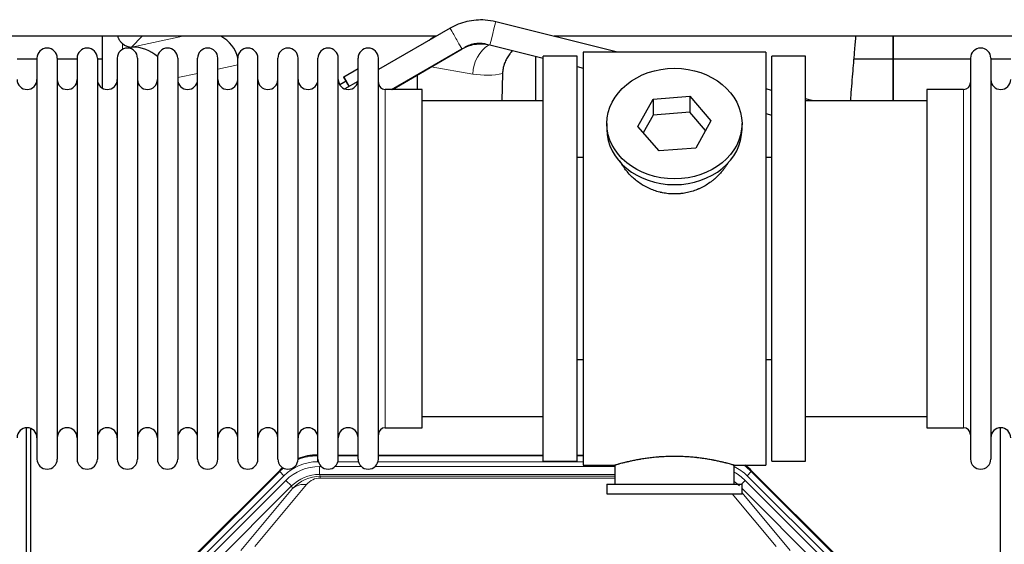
# Model space of a CAD drawing. Header units: inches. Extents: x 0 to 20790, y -12 to 14700.
# Tile 40 of 256: x 4538 to 5034, y 5361 to 5625. Entities that reach past the tile are written whole.
import ezdxf

# ---------------------------------------------------------------- set-up
doc = ezdxf.new("R2010")
doc.units = ezdxf.units.IN
doc.layers.add('1', color=7, linetype='Continuous', true_color=0xffffff)

msp = doc.modelspace()

# ---------------------------------------------------------------- linework, layer by layer
at = {"layer": '1', "color": 2, "linetype": 'Continuous', "lineweight": 25}
for p, q in [((4838.877, 5609.155), (4777.605, 5624.402)), ((4754.619, 5621.166), (4718.557, 5600.346)), ((4747.499, 5617.09), (4316.966, 5617.09)), ((4579.541, 5617.088), (4579.541, 5591.047)), ((4579.541, 5617.088), (4579.541, 5591.047)), ((5566.558, 5617.09), (4806.979, 5617.09)), ((4977.558, 5605.655), (4977.558, 5617.09)), ((4977.558, 5605.655), (4977.558, 5617.09)), ((4977.558, 5617.09), (4977.558, 5605.655)), ((4594.353, 5611.703), (4594.511, 5611.703)), ((4594.353, 5611.703), (4594.511, 5611.703)), ((4725.165, 5590.305), (4760.619, 5610.774)), ((4725.698, 5590.305), (4760.702, 5610.813)), ((4774.669, 5612.762), (4801.559, 5606.071)), ((4774.707, 5612.757), (4801.562, 5606.074)), ((4913.558, 5609.155), (4821.558, 5609.155)), ((4821.558, 5609.155), (4821.558, 5401.155)), ((4913.558, 5609.155), (4913.558, 5401.155)), ((4546.758, 5605.655), (4536.758, 5605.655)), ((4546.758, 5606.055), (4546.758, 5404.255)), ((4556.958, 5606.055), (4556.958, 5404.255)), ((4566.957, 5605.655), (4556.959, 5605.655)), ((4566.958, 5606.055), (4566.958, 5404.255)), ((4579.539, 5605.655), (4577.157, 5605.655)), ((4577.158, 5606.055), (4577.158, 5404.255)), ((4587.158, 5606.055), (4587.158, 5404.255)), ((4597.358, 5606.055), (4597.358, 5404.255)), ((4607.358, 5606.055), (4607.358, 5404.255)), ((4617.558, 5606.055), (4617.558, 5404.255)), ((4627.558, 5404.255), (4627.558, 5606.055)), ((4637.758, 5404.255), (4637.758, 5606.055)), ((4647.758, 5404.255), (4647.758, 5606.055)), ((4657.958, 5404.255), (4657.958, 5606.055)), ((4667.958, 5404.255), (4667.958, 5606.055)), ((4678.158, 5404.255), (4678.158, 5606.055)), ((4688.158, 5404.255), (4688.158, 5606.055)), ((4698.358, 5404.255), (4698.358, 5606.055)), ((4708.358, 5404.255), (4708.358, 5606.055)), ((4718.558, 5404.255), (4718.558, 5606.055)), ((4797.608, 5607.056), (4797.608, 5584.656)), ((4797.608, 5607.056), (4797.608, 5584.656)), ((4818.558, 5607.155), (4801.558, 5607.155)), ((4801.558, 5403.155), (4801.558, 5607.155)), ((4818.558, 5403.155), (4818.558, 5607.155)), ((4933.558, 5607.155), (4916.558, 5607.155)), ((4916.558, 5403.155), (4916.558, 5607.155)), ((4933.558, 5403.155), (4933.558, 5607.155)), ((4977.558, 5605.655), (4957.93, 5605.655)), ((4977.558, 5605.655), (4957.93, 5605.655)), ((4977.558, 5584.655), (4977.558, 5605.655)), ((4977.558, 5584.655), (4977.558, 5605.655)), ((4977.558, 5605.655), (4977.558, 5584.654)), ((5016.56, 5605.655), (4977.558, 5605.655)), ((5016.558, 5606.055), (5016.558, 5404.255)), ((5026.758, 5606.055), (5026.758, 5404.255)), ((5036.758, 5605.655), (5026.758, 5605.655)), ((4701.103, 5596.703), (4708.358, 5600.891)), ((4818.561, 5601.841), (4821.563, 5601.094)), ((4818.563, 5601.844), (4821.562, 5601.098)), ((4702.348, 5594.454), (4699.148, 5592.607)), ((4701.103, 5596.703), (4703.906, 5591.887)), ((4701.103, 5596.542), (4701.103, 5596.703)), ((4702.311, 5594.433), (4701.103, 5596.542)), ((4708.277, 5594.41), (4701.672, 5590.597)), ((4738.184, 5590.305), (4738.184, 5597.619)), ((4738.184, 5590.305), (4738.184, 5597.619)), ((4781.073, 5598.355), (4780.708, 5584.654)), ((4781.073, 5598.355), (4780.708, 5584.654)), ((4740.558, 5590.305), (4722.058, 5590.305)), ((4740.558, 5420.005), (4740.558, 5590.305)), ((4916.56, 5589.823), (4913.561, 5590.57)), ((5013.058, 5590.305), (4994.558, 5590.305)), ((4994.558, 5590.305), (4994.558, 5420.005)), ((4801.558, 5584.655), (4740.553, 5584.655)), ((4849.167, 5571.682), (4856.839, 5585.45)), ((4856.839, 5585.45), (4875.23, 5586.892)), ((4856.839, 5585.45), (4856.839, 5577.42)), ((4875.23, 5586.892), (4875.23, 5578.861)), ((4875.23, 5586.892), (4885.949, 5574.566)), ((4994.564, 5584.655), (4933.558, 5584.655)), ((4937.331, 5584.655), (4933.56, 5585.593)), ((4937.33, 5584.655), (4936.85, 5584.774)), ((4856.839, 5577.42), (4851.894, 5568.547)), ((4875.23, 5578.861), (4856.839, 5577.42)), ((4883.222, 5569.671), (4875.23, 5578.861)), ((4885.949, 5574.566), (4878.278, 5560.798)), ((4913.561, 5578.204), (4916.56, 5577.458)), ((4913.563, 5578.203), (4916.56, 5577.457)), ((4833.558, 5573.124), (4833.558, 5570.256)), ((4859.887, 5559.356), (4849.167, 5571.682)), ((4901.558, 5570.256), (4901.558, 5573.124)), ((4878.278, 5560.798), (4859.887, 5559.356)), ((4818.558, 5556.155), (4821.558, 5556.155)), ((4913.558, 5556.155), (4916.559, 5556.155)), ((4821.558, 5454.155), (4818.558, 5454.155)), ((4916.559, 5454.155), (4913.558, 5454.155)), ((4740.553, 5425.655), (4801.558, 5425.655)), ((4933.558, 5425.655), (4994.564, 5425.655)), ((4541.557, 5019.413), (4541.557, 5419.993)), ((4541.557, 5019.413), (4541.557, 5419.993)), ((4543.557, 5419.666), (4543.557, 4996.155)), ((4543.557, 5419.666), (4543.557, 4996.155)), ((4722.058, 5420.005), (4740.558, 5420.005)), ((4994.558, 5420.005), (5013.058, 5420.005)), ((5031.557, 5019.413), (5031.557, 5419.993)), ((5031.557, 5019.413), (5031.557, 5419.993)), ((4687.799, 5406.256), (4688.16, 5406.256)), ((4698.361, 5406.256), (4708.358, 5406.256)), ((4718.559, 5406.256), (4801.556, 5406.256)), ((4818.555, 5406.256), (4821.557, 5406.256)), ((4801.558, 5403.155), (4818.558, 5403.155)), ((4821.558, 5401.155), (4837.558, 5401.155)), ((4837.558, 5401.155), (4837.558, 5391.655)), ((4897.153, 5401.155), (4913.558, 5401.155)), ((4897.558, 5391.655), (4897.558, 5401.271)), ((4916.558, 5403.155), (4933.558, 5403.155)), ((4624.917, 5354.542), (4668.733, 5398.358)), ((4906.383, 5398.358), (4950.199, 5354.542)), ((4833.558, 5391.655), (4833.558, 5386.655)), ((4833.558, 5391.655), (4901.558, 5391.655)), ((4901.558, 5386.655), (4901.558, 5391.655)), ((4833.558, 5386.655), (4901.558, 5386.655))]:
    msp.add_line(p, q, dxfattribs=at)
at = {"layer": '1', "color": 110, "linetype": 'Continuous', "lineweight": 13}
for p, q in [((4599.74, 5617.09), (4594.353, 5611.703)), ((4599.74, 5617.09), (4594.353, 5611.703)), ((4594.511, 5611.703), (4620.122, 5617.09)), ((4594.511, 5611.703), (4620.122, 5617.09)), ((4589.749, 5610.494), (4589.749, 5613.408)), ((4589.749, 5610.494), (4589.749, 5613.408)), ((4647.758, 5602.666), (4637.758, 5600.563)), ((4647.758, 5602.666), (4637.758, 5600.563)), ((4766.029, 5598.092), (4745.099, 5601.672)), ((4766.029, 5598.092), (4745.099, 5601.672)), ((4627.559, 5598.417), (4617.559, 5596.314)), ((4627.559, 5598.417), (4617.559, 5596.314)), ((4722.058, 5420.005), (4722.058, 5590.305)), ((5013.058, 5590.305), (5013.058, 5420.005)), ((4687.799, 5406.256), (4687.954, 5405.88)), ((4687.954, 5405.88), (4688.159, 5405.88)), ((4687.954, 5402.885), (4687.954, 5405.88)), ((4698.359, 5405.88), (4708.36, 5405.88)), ((4718.56, 5405.88), (4801.556, 5405.88)), ((4818.557, 5405.88), (4821.557, 5405.88)), ((4688.346, 5402.885), (4687.954, 5402.885)), ((4708.547, 5402.885), (4698.173, 5402.885)), ((4821.557, 5402.885), (4718.374, 5402.885)), ((4625.297, 5354.392), (4668.888, 5397.983)), ((4668.888, 5397.983), (4668.733, 5398.358)), ((4671.007, 5395.865), (4668.888, 5397.983)), ((4688.93, 5400.527), (4689.778, 5400.527)), ((4688.93, 5396.533), (4688.93, 5400.527)), ((4837.556, 5396.533), (4688.93, 5396.533)), ((4688.93, 5396.533), (4689.326, 5395.578)), ((4696.74, 5400.527), (4709.978, 5400.527)), ((4716.941, 5400.527), (4837.556, 5400.527)), ((4906.228, 5397.983), (4904.11, 5395.865)), ((4906.383, 5398.358), (4906.228, 5397.983)), ((4906.228, 5397.983), (4949.819, 5354.392)), ((4671.007, 5395.865), (4627.416, 5352.274)), ((4629.808, 5351.332), (4671.983, 5393.507)), ((4682.423, 5391.392), (4656.345, 5360.219)), ((4674.808, 5390.683), (4671.983, 5393.507)), ((4689.326, 5395.578), (4837.555, 5395.578)), ((4689.326, 5394.699), (4689.326, 5395.578)), ((4837.555, 5394.699), (4689.326, 5394.699)), ((4901.281, 5391.655), (4903.133, 5393.507)), ((4945.309, 5351.332), (4903.133, 5393.507)), ((4947.7, 5352.274), (4904.11, 5395.865)), ((4674.808, 5390.683), (4632.632, 5348.507)), ((4649.284, 5358.173), (4675.361, 5389.346)), ((4675.361, 5389.346), (4674.808, 5390.683)), ((4918.771, 5360.219), (4896.656, 5386.655)), ((4942.484, 5348.507), (4901.559, 5389.433)), ((4901.559, 5387.19), (4925.832, 5358.173))]:
    msp.add_line(p, q, dxfattribs=at)
at = {"layer": '1', "color": 2, "linetype": 'Continuous', "lineweight": 25}
for centre, radius, start, end in [((4551.858, 5606.055), 5.1, 0, 180), ((4572.058, 5606.055), 5.1, 0, 180), ((4592.258, 5606.055), 5.1, 0, 180), ((4612.458, 5606.055), 5.1, 0, 180), ((4632.658, 5606.055), 5.1, 0, 180), ((4652.858, 5606.055), 5.1, 0, 180), ((4673.058, 5606.055), 5.1, 0, 180), ((4693.258, 5606.055), 5.1, 0, 180), ((4713.458, 5606.055), 5.1, 0, 180), ((5021.658, 5606.055), 5.1, 0, 180), ((4541.758, 5595.305), 5, 180, 0), ((4561.958, 5595.305), 5, 180, 0), ((4582.158, 5595.305), 5, 180, 0), ((4602.358, 5595.305), 5, 180, 0), ((4622.558, 5595.305), 5, 180, 0), ((4642.758, 5595.305), 5, 180, 0), ((4662.958, 5595.305), 5, 180, 0), ((4683.158, 5595.305), 5, 180, 0), ((4703.358, 5595.305), 5, 180, 0), ((5031.758, 5595.305), 5, 180, 0), ((4722.058, 5593.805), 3.5, 180, 270), ((5013.058, 5593.805), 3.5, 270, 0), ((4541.758, 5415.005), 5, 0, 180), ((4561.958, 5415.005), 5, 0, 180), ((4582.158, 5415.005), 5, 0, 180), ((4602.358, 5415.005), 5, 0, 180), ((4622.558, 5415.005), 5, 0, 180), ((4642.758, 5415.005), 5, 0, 180), ((4662.958, 5415.005), 5, 0, 180), ((4683.158, 5415.005), 5, 0, 180), ((4703.358, 5415.005), 5, 0, 180), ((4722.058, 5416.505), 3.5, 90, 180), ((5013.058, 5416.505), 3.5, 0, 90), ((5031.758, 5415.005), 5, 0, 180), ((4551.858, 5404.255), 5.1, 180, 0), ((4572.058, 5404.255), 5.1, 180, 0), ((4592.258, 5404.255), 5.1, 180, 0), ((4612.458, 5404.255), 5.1, 180, 0), ((4632.658, 5404.255), 5.1, 180, 0), ((4652.858, 5404.255), 5.1, 180, 0), ((4673.058, 5404.255), 5.1, 180, 0), ((4693.258, 5404.255), 5.1, 180, 0), ((4713.458, 5404.255), 5.1, 180, 0), ((5021.658, 5404.255), 5.1, 180, 0)]:
    msp.add_arc(centre, radius, start, end, dxfattribs=at)
at = {"layer": '1', "color": 110, "linetype": 'Continuous', "lineweight": 13}
for centre, major_axis, ratio, start_param, end_param in [((4776.156, 5618.58), (1.449, 5.822), 0.0000037, 3.1415927, 6.2831853), ((4757.619, 5615.97), (-3, 5.196), 0.0003491, 3.1415076, 6.2831853), ((4781.164, 5598.092), (-2.866, -16.757), 0.8876007, 3.8048023, 4.8630524), ((4781.164, 5598.092), (-2.866, -16.757), 0.8876007, 3.8048023, 4.8630524), ((4765.786, 5628.248), (33.02, -17.025), 0.7759833, 5.0998257, 5.5373073), ((4765.786, 5628.248), (33.02, -17.025), 0.7759833, 5.0998257, 5.5373073), ((4687.981, 5378.852), (10.345, -24.976), 0.9987509, 2.7494612, 3.1209322), ((4687.981, 5378.852, 0), (9.199, -22.209), 0.998395, 2.7494612, 3.5337241), ((4887.135, 5378.852), (-10.345, -24.976), 0.9987509, 2.7494612, 2.9335669), ((4687.981, 5378.852), (10.345, -24.976), 0.9987509, 3.439392, 3.5337241), ((4688.958, 5376.494, 0), (-9.199, 22.209), 0.998395, 5.8910538, 6.6753168), ((4688.958, 5376.494), (7.671, -18.519), 0.9977549, 2.7494612, 3.5337241), ((4887.135, 5378.852, 0), (-9.199, -22.209), 0.998395, 2.7494612, 3.0857139), ((4886.159, 5376.494), (9.199, 22.209), 0.998395, 5.8910538, 6.1816355), ((4689.879, 5374.269), (4.311, -20.925), 0.9337003, 2.9520749, 3.7363379), ((4682.423, 5382.285), (-7.67, 6.416), 0.860824, 5.3364913, 6.1801624), ((4689.879, 5383.377), (2.389, -11.128), 0.8742439, 2.9560698, 3.7403327), ((4886.159, 5376.494), (-7.671, -18.519), 0.9977549, 2.7494612, 2.9288368)]:
    msp.add_ellipse(centre, major_axis=major_axis, ratio=ratio, start_param=start_param, end_param=end_param, dxfattribs=at)
at = {"layer": '1', "color": 2, "linetype": 'Continuous', "lineweight": 25}
for centre, major_axis, ratio, start_param, end_param in [((4629.737, 5602.177), (-18.076, -3.802), 0.9203203, 3.1559659, 3.980065), ((4629.737, 5602.177), (-18.076, -3.802), 0.9203203, 3.1559659, 3.980065), ((4757.279, 5602.177), (18.879, -3.229), 0.8876007, 2.2687905, 2.4799621), ((4757.279, 5602.177), (18.879, -3.229), 0.8876007, 2.2687905, 2.4799621), ((4594.353, 5618.676), (-7.027, 0), 0.9924325, 0.8563441, 1.5707963), ((4594.353, 5618.676), (-7.027, 0), 0.9924325, 0.8563441, 1.5707963), ((4594.511, 5594.768), (-18.402, 0), 0.9203203, 3.9349859, 4.712389), ((4594.511, 5594.768), (-18.402, 0), 0.9203203, 3.9349859, 4.712389), ((4706.848, 5586.66), (4.5, -7.795), 0.0060415, 2.3000973, 3.1415533), ((4867.558, 5570.256), (34, 0), 0.819152, 3.1416663, 6.2831608), ((4687.829, 5379.219, 0), (10.349, -24.985), 0.998395, 2.7494612, 3.1145601), ((4887.287, 5379.219, 0), (-10.349, -24.985), 0.998395, 2.7494612, 2.9094018), ((4687.829, 5379.219, 0), (10.349, -24.985), 0.998395, 3.4494404, 3.5337241)]:
    msp.add_ellipse(centre, major_axis=major_axis, ratio=ratio, start_param=start_param, end_param=end_param, dxfattribs=at)
msp.add_ellipse((4867.558, 5573.124), major_axis=(34, 0), ratio=0.819152, dxfattribs=at)
for points, knots in [([(4777.605, 5624.402), (4775.855, 5624.834), (4771.088, 5625.6), (4763.006, 5624.966), (4757.356, 5622.724), (4754.619, 5621.166)], [0, 0, 0, 0, 0.2248809, 0.614108, 1, 1, 1, 1]), ([(4589.749, 5613.408), (4589.559, 5613.571), (4589.38, 5613.743), (4589.041, 5614.1), (4588.882, 5614.287), (4588.583, 5614.675), (4588.443, 5614.878), (4588.298, 5615.114), (4588.282, 5615.141), (4588.25, 5615.194), (4588.234, 5615.221), (4588.188, 5615.301), (4588.097, 5615.462), (4588.014, 5615.626), (4587.855, 5615.958), (4587.762, 5616.184), (4587.605, 5616.631), (4587.54, 5616.853), (4587.486, 5617.078)], [0, 0, 0, 0, 0.1683112, 0.1683112, 0.3366224, 0.3366224, 0.5049336, 0.5049336, 0.5259725, 0.5259725, 0.5470114, 0.5470114, 0.5890892, 0.6732448, 0.6732448, 0.841556, 0.841556, 1, 1, 1, 1]), ([(4589.749, 5613.408), (4589.559, 5613.571), (4589.38, 5613.743), (4589.041, 5614.1), (4588.882, 5614.287), (4588.583, 5614.675), (4588.443, 5614.878), (4588.298, 5615.114), (4588.282, 5615.141), (4588.25, 5615.194), (4588.234, 5615.221), (4588.188, 5615.301), (4588.097, 5615.462), (4588.014, 5615.626), (4587.855, 5615.958), (4587.762, 5616.184), (4587.605, 5616.631), (4587.54, 5616.853), (4587.486, 5617.078)], [0, 0, 0, 0, 0.1683112, 0.1683112, 0.3366224, 0.3366224, 0.5049336, 0.5049336, 0.5259725, 0.5259725, 0.5470114, 0.5470114, 0.5890892, 0.6732448, 0.6732448, 0.841556, 0.841556, 1, 1, 1, 1]), ([(4956.256, 5584.703), (4956.316, 5585.51), (4956.7, 5590.651), (4957.39, 5599.404), (4958.235, 5609.39), (4958.754, 5615.117), (4958.963, 5617.369)], [0, 0, 0, 0, 0.0687282, 0.4398914, 0.7749218, 1, 1, 1, 1]), ([(4956.256, 5584.703), (4956.316, 5585.51), (4956.7, 5590.651), (4957.39, 5599.404), (4958.235, 5609.39), (4958.754, 5615.117), (4958.963, 5617.369)], [0, 0, 0, 0, 0.0687282, 0.4398914, 0.7749218, 1, 1, 1, 1]), ([(4760.619, 5610.774), (4761.578, 5611.325), (4764.662, 5612.775), (4769.616, 5613.601), (4773.305, 5613.101), (4774.707, 5612.757)], [0, 0, 0, 0, 0.2250007, 0.7083971, 1, 1, 1, 1]), ([(4762.278, 5611.736), (4763.067, 5612.197), (4764.7, 5612.952), (4767.35, 5613.601), (4770.076, 5613.725), (4771.856, 5613.461), (4772.744, 5613.241)], [0, 0, 0, 0, 0.2499829, 0.4999766, 0.7499821, 1, 1, 1, 1]), ([(4786.142, 5609.997), (4785.885, 5609.724), (4785.633, 5609.443), (4785.325, 5609.078), (4785.261, 5609.002), (4785.135, 5608.848), (4784.947, 5608.616), (4784.766, 5608.381), (4784.41, 5607.906), (4783.958, 5607.262), (4783.547, 5606.594), (4783.158, 5605.915), (4782.975, 5605.569), (4782.63, 5604.866), (4782.469, 5604.508), (4782.169, 5603.779), (4782.031, 5603.408), (4781.874, 5602.937), (4781.844, 5602.842), (4781.799, 5602.699), (4781.784, 5602.651), (4781.755, 5602.556), (4781.684, 5602.317), (4781.618, 5602.077), (4781.471, 5601.499), (4781.386, 5601.112), (4781.247, 5600.333), (4781.191, 5599.94), (4781.11, 5599.151), (4781.084, 5598.754), (4781.073, 5598.355)], [0, 0, 0, 0, 0.086758, 0.086758, 0.109589, 0.109589, 0.1324201, 0.1780822, 0.1780822, 0.2694064, 0.3607306, 0.3607306, 0.4520548, 0.4520548, 0.543379, 0.543379, 0.6347032, 0.6347032, 0.6575342, 0.6575342, 0.6689498, 0.6689498, 0.6803653, 0.7260274, 0.7260274, 0.8173516, 0.8173516, 0.9086758, 0.9086758, 1, 1, 1, 1]), ([(4786.142, 5609.997), (4785.885, 5609.724), (4785.633, 5609.443), (4785.325, 5609.078), (4785.261, 5609.002), (4785.135, 5608.848), (4784.947, 5608.616), (4784.766, 5608.381), (4784.41, 5607.906), (4783.958, 5607.262), (4783.547, 5606.594), (4783.158, 5605.915), (4782.975, 5605.569), (4782.63, 5604.866), (4782.469, 5604.508), (4782.169, 5603.779), (4782.031, 5603.408), (4781.874, 5602.937), (4781.844, 5602.842), (4781.799, 5602.699), (4781.784, 5602.651), (4781.755, 5602.556), (4781.684, 5602.317), (4781.618, 5602.077), (4781.471, 5601.499), (4781.386, 5601.112), (4781.247, 5600.333), (4781.191, 5599.94), (4781.11, 5599.151), (4781.084, 5598.754), (4781.073, 5598.355)], [0, 0, 0, 0, 0.086758, 0.086758, 0.109589, 0.109589, 0.1324201, 0.1780822, 0.1780822, 0.2694064, 0.3607306, 0.3607306, 0.4520548, 0.4520548, 0.543379, 0.543379, 0.6347032, 0.6347032, 0.6575342, 0.6575342, 0.6689498, 0.6689498, 0.6803653, 0.7260274, 0.7260274, 0.8173516, 0.8173516, 0.9086758, 0.9086758, 1, 1, 1, 1]), ([(4870.416, 5537.832), (4869.424, 5537.738), (4868.436, 5537.694), (4866.467, 5537.7), (4865.487, 5537.752), (4863.532, 5537.95), (4862.558, 5538.096), (4861.346, 5538.34), (4861.103, 5538.391), (4860.74, 5538.473), (4860.619, 5538.501), (4860.378, 5538.559), (4859.776, 5538.707), (4859.182, 5538.872), (4857.772, 5539.3), (4856.852, 5539.628), (4855.049, 5540.367), (4854.167, 5540.778), (4852.873, 5541.456), (4852.447, 5541.692), (4851.92, 5542), (4851.814, 5542.062), (4851.605, 5542.188), (4851.292, 5542.378), (4850.984, 5542.572), (4849.967, 5543.231), (4849.186, 5543.79), (4847.686, 5544.969), (4846.968, 5545.588), (4845.594, 5546.885), (4844.938, 5547.563), (4843.692, 5548.977), (4843.111, 5549.702), (4842.031, 5551.183), (4841.532, 5551.94), (4840.789, 5553.194), (4840.52, 5553.681), (4840.266, 5554.175)], [0, 0, 0, 0, 0.0792205, 0.0792205, 0.1584409, 0.1584409, 0.2376614, 0.2376614, 0.2574665, 0.2574665, 0.2673691, 0.2673691, 0.2772716, 0.3168819, 0.3168819, 0.3961024, 0.3961024, 0.4753228, 0.4753228, 0.5149331, 0.5149331, 0.5248356, 0.5248356, 0.5347382, 0.5545433, 0.5545433, 0.6337638, 0.6337638, 0.7129842, 0.7129842, 0.7922047, 0.7922047, 0.8714252, 0.8714252, 0.9506456, 0.9506456, 1, 1, 1, 1]), ([(4894.456, 5553.436), (4894.296, 5553.146), (4894.13, 5552.858), (4893.899, 5552.474), (4893.84, 5552.376), (4893.72, 5552.182), (4893.538, 5551.892), (4893.351, 5551.604), (4892.97, 5551.034), (4892.706, 5550.659), (4891.887, 5549.55), (4891.304, 5548.832), (4890.064, 5547.442), (4889.407, 5546.769), (4888.538, 5545.958), (4888.274, 5545.717), (4888.004, 5545.479), (4887.823, 5545.322), (4887.732, 5545.243), (4887.276, 5544.854), (4886.903, 5544.552), (4885.767, 5543.67), (4884.983, 5543.117), (4883.363, 5542.081), (4882.526, 5541.598), (4881.231, 5540.929), (4880.793, 5540.715), (4880.125, 5540.409), (4879.9, 5540.309), (4879.561, 5540.163), (4879.448, 5540.115), (4879.22, 5540.02), (4879.106, 5539.973), (4878.077, 5539.558), (4877.15, 5539.235), (4875.27, 5538.678), (4874.317, 5538.444), (4872.869, 5538.162), (4872.383, 5538.08), (4871.649, 5537.973), (4871.404, 5537.941), (4870.911, 5537.882), (4870.664, 5537.856), (4870.416, 5537.832)], [0, 0, 0, 0, 0.0354008, 0.0354008, 0.0474583, 0.0474583, 0.0595158, 0.0836308, 0.0836308, 0.1318607, 0.1318607, 0.2283206, 0.2283206, 0.3247806, 0.3247806, 0.3488955, 0.360953, 0.360953, 0.3730105, 0.3730105, 0.4212405, 0.4212405, 0.5177004, 0.5177004, 0.6141603, 0.6141603, 0.6623903, 0.6623903, 0.6865053, 0.6865053, 0.6985627, 0.6985627, 0.7106202, 0.7106202, 0.8070802, 0.8070802, 0.9035401, 0.9035401, 0.95177, 0.95177, 0.975885, 0.975885, 1, 1, 1, 1]), ([(4897.558, 5401.155), (4897.558, 5401.155), (4897.511, 5401.169), (4897.367, 5401.21), (4897.306, 5401.228), (4897.198, 5401.259), (4897.139, 5401.275), (4897.072, 5401.294), (4897.027, 5401.307), (4897.003, 5401.314), (4896.785, 5401.376), (4896.544, 5401.444), (4895.972, 5401.602), (4895.642, 5401.692), (4894.891, 5401.893), (4894.471, 5402.004), (4893.948, 5402.139), (4893.889, 5402.154), (4893.769, 5402.184), (4893.709, 5402.2), (4893.526, 5402.246), (4893.402, 5402.277), (4893.022, 5402.372), (4892.759, 5402.437), (4891.944, 5402.635), (4891.363, 5402.772), (4890.128, 5403.052), (4889.474, 5403.195), (4888.437, 5403.411), (4888.081, 5403.484), (4887.625, 5403.574), (4887.534, 5403.592), (4887.349, 5403.628), (4887.072, 5403.682), (4886.791, 5403.736), (4885.845, 5403.914), (4885.062, 5404.052), (4883.445, 5404.32), (4882.61, 5404.448), (4881.319, 5404.631), (4880.445, 5404.748), (4879.545, 5404.858), (4878.973, 5404.924), (4878.858, 5404.937), (4878.629, 5404.963), (4878.284, 5405), (4877.938, 5405.037), (4877.243, 5405.107), (4876.776, 5405.151), (4875.369, 5405.274), (4874.42, 5405.344), (4872.498, 5405.458), (4871.526, 5405.502), (4870.296, 5405.539), (4869.926, 5405.548), (4869.492, 5405.557), (4869.305, 5405.561), (4869.181, 5405.563), (4869.119, 5405.564), (4868.559, 5405.572), (4868.063, 5405.576), (4866.58, 5405.576), (4865.597, 5405.561), (4863.642, 5405.504), (4862.671, 5405.461), (4861.222, 5405.376), (4860.741, 5405.344), (4860.021, 5405.291), (4859.781, 5405.273), (4859.422, 5405.244), (4859.303, 5405.234), (4859.065, 5405.215), (4858.946, 5405.204), (4857.881, 5405.111), (4856.956, 5405.017), (4855.148, 5404.81), (4854.265, 5404.696), (4852.542, 5404.454), (4851.701, 5404.325), (4850.779, 5404.172), (4850.677, 5404.155), (4850.474, 5404.121), (4850.17, 5404.07), (4849.872, 5404.018), (4849.282, 5403.913), (4848.896, 5403.843), (4847.766, 5403.631), (4847.045, 5403.487), (4845.669, 5403.201), (4845.013, 5403.058), (4844.235, 5402.881), (4844.005, 5402.829), (4843.779, 5402.776), (4843.63, 5402.741), (4843.556, 5402.724), (4843.188, 5402.638), (4842.905, 5402.57), (4842.087, 5402.371), (4841.584, 5402.245), (4840.662, 5402.009), (4840.243, 5401.898), (4839.678, 5401.747), (4839.5, 5401.699), (4839.25, 5401.63), (4839.129, 5401.597), (4839.014, 5401.566), (4838.938, 5401.545), (4838.901, 5401.535), (4838.575, 5401.444), (4838.334, 5401.377), (4837.948, 5401.267), (4837.803, 5401.225), (4837.657, 5401.183), (4837.62, 5401.173), (4837.583, 5401.162), (4837.574, 5401.16), (4837.561, 5401.156), (4837.558, 5401.155), (4837.558, 5401.155)], [0, 0, 0, 0, 0.0311289, 0.0311289, 0.0467558, 0.0467558, 0.0545693, 0.0584761, 0.0584761, 0.0623828, 0.0623828, 0.0936367, 0.0936367, 0.1248906, 0.1248906, 0.1561445, 0.1561445, 0.1600513, 0.1600513, 0.163958, 0.163958, 0.1717715, 0.1717715, 0.1873984, 0.1873984, 0.2186523, 0.2186523, 0.2499062, 0.2499062, 0.2655332, 0.2655332, 0.2694399, 0.2694399, 0.2733467, 0.2811601, 0.2811601, 0.3124141, 0.3124141, 0.343668, 0.343668, 0.3592949, 0.3749219, 0.3749219, 0.3788286, 0.3788286, 0.3827353, 0.3905488, 0.3905488, 0.4061758, 0.4061758, 0.4374297, 0.4374297, 0.4686836, 0.4686836, 0.4764971, 0.4804038, 0.4823572, 0.4823572, 0.4843105, 0.4843105, 0.4999375, 0.4999375, 0.5311914, 0.5311914, 0.5624453, 0.5624453, 0.5780723, 0.5780723, 0.5858857, 0.5858857, 0.5897925, 0.5897925, 0.5936992, 0.5936992, 0.6249531, 0.6249531, 0.656207, 0.656207, 0.6874609, 0.6874609, 0.6913677, 0.6913677, 0.6952744, 0.7030879, 0.7030879, 0.7187148, 0.7187148, 0.7499687, 0.7499687, 0.7812227, 0.7812227, 0.7890361, 0.7929429, 0.7929429, 0.7968496, 0.7968496, 0.8124766, 0.8124766, 0.8437305, 0.8437305, 0.8749844, 0.8749844, 0.8906113, 0.8906113, 0.8984248, 0.9023315, 0.9023315, 0.9062383, 0.9062383, 0.9374922, 0.9374922, 0.9687461, 0.9687461, 0.984373, 0.984373, 0.9921865, 0.9921865, 1, 1, 1, 1])]:
    msp.add_open_spline(points, degree=3, knots=knots, dxfattribs=at)

doc.saveas('drawing.dxf')
